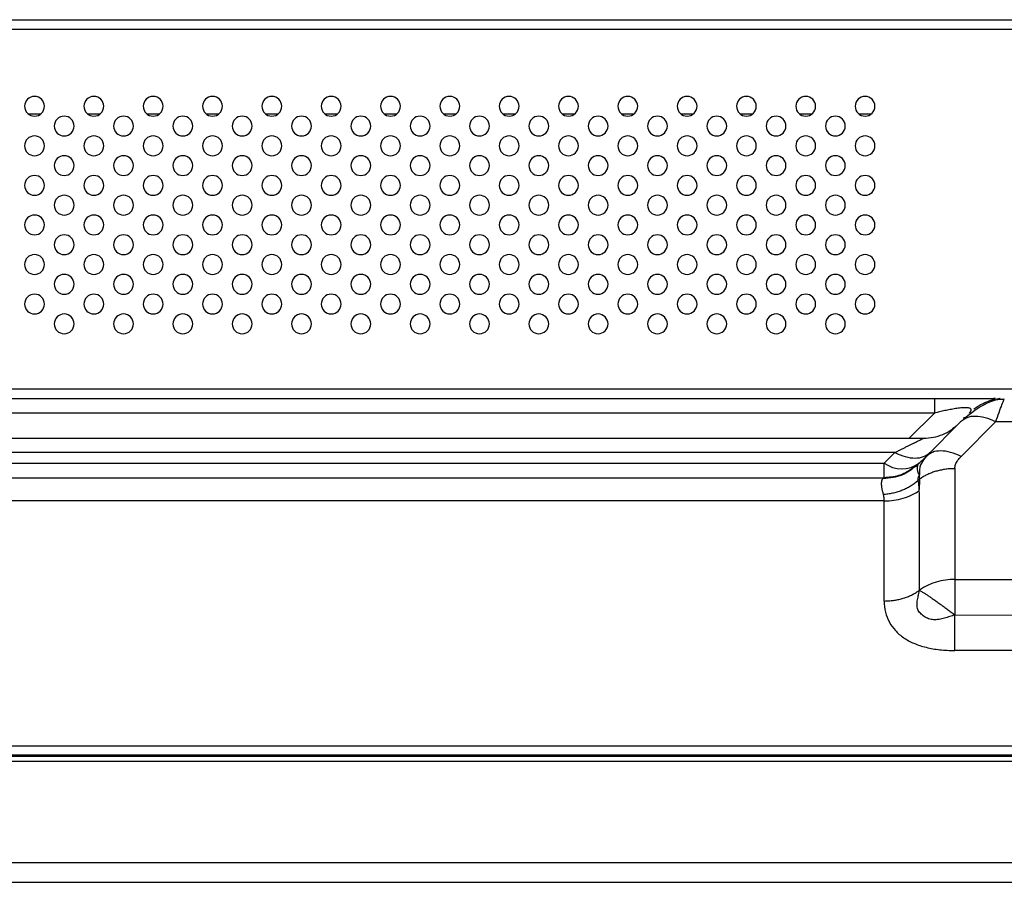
# Model space of a CAD drawing. Header units: millimetres. Extents: x 0 to 1118, y 0 to 864.
# Tile 51 of 256: x 412 to 432, y 679 to 696. Entities that reach past the tile are written whole.
import ezdxf

# ---------------------------------------------------------------- set-up
doc = ezdxf.new("R2010")
doc.units = ezdxf.units.MM

msp = doc.modelspace()

# ---------------------------------------------------------------- linework, layer by layer
at = {"color": 7, "linetype": 'Continuous', "lineweight": 25}
for p, q in [((278.242, 696.3279), (435.842, 696.3279)), ((412.1097, 694.4279), (412.3742, 694.4279)), ((413.3097, 694.4279), (413.5742, 694.4279)), ((414.5097, 694.4279), (414.7742, 694.4279)), ((415.7097, 694.4279), (415.9742, 694.4279)), ((416.9097, 694.4279), (417.1742, 694.4279)), ((418.1097, 694.4279), (418.3742, 694.4279)), ((419.3097, 694.4279), (419.5742, 694.4279)), ((420.5097, 694.4279), (420.7742, 694.4279)), ((421.7097, 694.4279), (421.9742, 694.4279)), ((422.9097, 694.4279), (423.1742, 694.4279)), ((424.1097, 694.4279), (424.3742, 694.4279)), ((425.3097, 694.4279), (425.5742, 694.4279)), ((426.5097, 694.4279), (426.7742, 694.4279)), ((427.7097, 694.4279), (427.9742, 694.4279)), ((428.9097, 694.4279), (429.1742, 694.4279)), ((279.273, 688.8679), (434.813, 688.8679)), ((283.6424, 688.6679), (430.4436, 688.6679)), ((431.6819, 688.6671), (431.6378, 688.6673)), ((431.68, 688.6679), (431.6728, 688.6679)), ((431.8497, 688.6467), (431.8578, 688.6679)), ((430.4436, 688.375), (283.6424, 688.375)), ((430.975, 688.1992), (430.275, 687.4992)), ((431.035, 688.237), (430.975, 688.1992)), ((430.9821, 687.4992), (431.6821, 688.1992)), ((442.4039, 688.1992), (431.6821, 688.1992)), ((362.5424, 687.8679), (430.2294, 687.8679)), ((429.6436, 687.575), (362.5424, 687.575)), ((429.6436, 687.575), (429.4294, 687.3607)), ((430.1182, 687.3425), (430.275, 687.4992)), ((430.3343, 687.5475), (430.2482, 687.4662)), ((430.275, 687.4992), (430.2517, 687.4628)), ((430.334, 687.5363), (430.275, 687.4992)), ((362.7566, 687.3607), (429.4294, 687.3607)), ((430.0685, 687.2988), (429.9021, 687.1849)), ((430.1097, 687.3336), (430.0626, 687.2911)), ((430.1365, 687.3607), (430.0627, 687.3002)), ((430.8578, 687.2507), (430.8578, 685.0093)), ((362.7566, 687.0679), (429.4294, 687.0679)), ((430.1182, 687.0111), (430.1507, 687.0436)), ((429.4294, 686.5992), (362.8542, 686.5992)), ((429.4294, 684.575), (429.4294, 686.5992)), ((430.8578, 685.0093), (443.2283, 685.0093)), ((430.8577, 684.2932), (443.2352, 684.2768)), ((443.2424, 683.5751), (430.8578, 683.5751)), ((168.6152, 681.6436), (545.4708, 681.6436)), ((164.499, 681.4679), (549.587, 681.4679)), ((547.742, 681.4279), (166.342, 681.4279)), ((547.742, 681.3279), (166.342, 681.3279)), ((166.342, 679.2879), (547.742, 679.2879)), ((166.342, 678.8879), (547.742, 678.8879))]:
    msp.add_line(p, q, dxfattribs=at)
at = {"color": 8, "linetype": 'Continuous', "lineweight": 25}
for p, q in [((435.842, 696.1279), (278.243, 696.1279)), ((430.4436, 688.375), (429.9365, 687.8679)), ((431.0885, 688.284), (431.0317, 688.2817))]:
    msp.add_line(p, q, dxfattribs=at)
at = {"color": 7, "linetype": 'Continuous', "lineweight": 25, "flags": 128}
for points in [[(429.4294, 687.0679), (429.4294, 687.0727), (429.4294, 687.0871), (429.4294, 687.1109), (429.4294, 687.144), (429.4294, 687.1859), (429.4294, 687.2364), (429.4294, 687.2948), (429.4294, 687.3607)], [(430.8578, 685.0093), (430.8578, 684.9357), (430.8578, 684.8559), (430.8578, 684.7706), (430.8578, 684.6807), (430.8578, 684.5871), (430.8578, 684.4906), (430.8578, 684.3923), (430.8577, 684.2932)]]:
    msp.add_lwpolyline(points, dxfattribs=at)
at = {"color": 7, "linetype": 'Continuous', "lineweight": 25}
for centre, radius, start, end in [((412.242, 694.5779), 0.2, 0, 180), ((413.442, 694.5779), 0.2, 0, 180), ((414.642, 694.5779), 0.2, 0, 180), ((415.842, 694.5779), 0.2, 0, 180), ((417.042, 694.5779), 0.2, 0, 180), ((418.242, 694.5779), 0.2, 0, 180), ((419.442, 694.5779), 0.2, 0, 180), ((420.642, 694.5779), 0.2, 0, 180), ((421.842, 694.5779), 0.2, 0, 180), ((423.042, 694.5779), 0.2, 0, 180), ((424.242, 694.5779), 0.2, 0, 180), ((425.442, 694.5779), 0.2, 0, 180), ((426.642, 694.5779), 0.2, 0, 180), ((427.842, 694.5779), 0.2, 0, 180), ((429.042, 694.5779), 0.2, 0, 180), ((412.242, 694.5779), 0.2, 180, 0), ((413.442, 694.5779), 0.2, 180, 0), ((414.642, 694.5779), 0.2, 180, 0), ((415.842, 694.5779), 0.2, 180, 0), ((417.042, 694.5779), 0.2, 180, 0), ((418.242, 694.5779), 0.2, 180, 0), ((419.442, 694.5779), 0.2, 180, 0), ((420.642, 694.5779), 0.2, 180, 0), ((421.842, 694.5779), 0.2, 180, 0), ((423.042, 694.5779), 0.2, 180, 0), ((424.242, 694.5779), 0.2, 180, 0), ((425.442, 694.5779), 0.2, 180, 0), ((426.642, 694.5779), 0.2, 180, 0), ((427.842, 694.5779), 0.2, 180, 0), ((429.042, 694.5779), 0.2, 180, 0), ((412.842, 694.1779), 0.2, 0, 180), ((414.042, 694.1779), 0.2, 0, 180), ((415.242, 694.1779), 0.2, 0, 180), ((416.442, 694.1779), 0.2, 0, 180), ((417.642, 694.1779), 0.2, 0, 180), ((418.842, 694.1779), 0.2, 0, 180), ((420.042, 694.1779), 0.2, 0, 180), ((421.242, 694.1779), 0.2, 0, 180), ((422.442, 694.1779), 0.2, 0, 180), ((423.642, 694.1779), 0.2, 0, 180), ((424.842, 694.1779), 0.2, 0, 180), ((426.042, 694.1779), 0.2, 0, 180), ((427.242, 694.1779), 0.2, 0, 180), ((428.442, 694.1779), 0.2, 0, 180), ((412.842, 694.1779), 0.2, 180, 0), ((414.042, 694.1779), 0.2, 180, 0), ((415.242, 694.1779), 0.2, 180, 0), ((416.442, 694.1779), 0.2, 180, 0), ((417.642, 694.1779), 0.2, 180, 0), ((418.842, 694.1779), 0.2, 180, 0), ((420.042, 694.1779), 0.2, 180, 0), ((421.242, 694.1779), 0.2, 180, 0), ((422.442, 694.1779), 0.2, 180, 0), ((423.642, 694.1779), 0.2, 180, 0), ((424.842, 694.1779), 0.2, 180, 0), ((426.042, 694.1779), 0.2, 180, 0), ((427.242, 694.1779), 0.2, 180, 0), ((428.442, 694.1779), 0.2, 180, 0), ((412.242, 693.7779), 0.2, 0, 180), ((413.442, 693.7779), 0.2, 0, 180), ((414.642, 693.7779), 0.2, 0, 180), ((415.842, 693.7779), 0.2, 0, 180), ((417.042, 693.7779), 0.2, 0, 180), ((418.242, 693.7779), 0.2, 0, 180), ((419.442, 693.7779), 0.2, 0, 180), ((420.642, 693.7779), 0.2, 0, 180), ((421.842, 693.7779), 0.2, 0, 180), ((423.042, 693.7779), 0.2, 0, 180), ((424.242, 693.7779), 0.2, 0, 180), ((425.442, 693.7779), 0.2, 0, 180), ((426.642, 693.7779), 0.2, 0, 180), ((427.842, 693.7779), 0.2, 0, 180), ((429.042, 693.7779), 0.2, 0, 180), ((412.242, 693.7779), 0.2, 180, 0), ((413.442, 693.7779), 0.2, 180, 0), ((414.642, 693.7779), 0.2, 180, 0), ((415.842, 693.7779), 0.2, 180, 0), ((417.042, 693.7779), 0.2, 180, 0), ((418.242, 693.7779), 0.2, 180, 0), ((419.442, 693.7779), 0.2, 180, 0), ((420.642, 693.7779), 0.2, 180, 0), ((421.842, 693.7779), 0.2, 180, 0), ((423.042, 693.7779), 0.2, 180, 0), ((424.242, 693.7779), 0.2, 180, 0), ((425.442, 693.7779), 0.2, 180, 0), ((426.642, 693.7779), 0.2, 180, 0), ((427.842, 693.7779), 0.2, 180, 0), ((429.042, 693.7779), 0.2, 180, 0), ((412.842, 693.3779), 0.2, 0, 180), ((414.042, 693.3779), 0.2, 0, 180), ((415.242, 693.3779), 0.2, 0, 180), ((416.442, 693.3779), 0.2, 0, 180), ((417.642, 693.3779), 0.2, 0, 180), ((418.842, 693.3779), 0.2, 0, 180), ((420.042, 693.3779), 0.2, 0, 180), ((421.242, 693.3779), 0.2, 0, 180), ((422.442, 693.3779), 0.2, 0, 180), ((423.642, 693.3779), 0.2, 0, 180), ((424.842, 693.3779), 0.2, 0, 180), ((426.042, 693.3779), 0.2, 0, 180), ((427.242, 693.3779), 0.2, 0, 180), ((428.442, 693.3779), 0.2, 0, 180), ((412.842, 693.3779), 0.2, 180, 0), ((414.042, 693.3779), 0.2, 180, 0), ((415.242, 693.3779), 0.2, 180, 0), ((416.442, 693.3779), 0.2, 180, 0), ((417.642, 693.3779), 0.2, 180, 0), ((418.842, 693.3779), 0.2, 180, 0), ((420.042, 693.3779), 0.2, 180, 0), ((421.242, 693.3779), 0.2, 180, 0), ((422.442, 693.3779), 0.2, 180, 0), ((423.642, 693.3779), 0.2, 180, 0), ((424.842, 693.3779), 0.2, 180, 0), ((426.042, 693.3779), 0.2, 180, 0), ((427.242, 693.3779), 0.2, 180, 0), ((428.442, 693.3779), 0.2, 180, 0), ((412.242, 692.9779), 0.2, 0, 180), ((413.442, 692.9779), 0.2, 0, 180), ((414.642, 692.9779), 0.2, 0, 180), ((415.842, 692.9779), 0.2, 0, 180), ((417.042, 692.9779), 0.2, 0, 180), ((418.242, 692.9779), 0.2, 0, 180), ((419.442, 692.9779), 0.2, 0, 180), ((420.642, 692.9779), 0.2, 0, 180), ((421.842, 692.9779), 0.2, 0, 180), ((423.042, 692.9779), 0.2, 0, 180), ((424.242, 692.9779), 0.2, 0, 180), ((425.442, 692.9779), 0.2, 0, 180), ((426.642, 692.9779), 0.2, 0, 180), ((427.842, 692.9779), 0.2, 0, 180), ((429.042, 692.9779), 0.2, 0, 180), ((412.242, 692.9779), 0.2, 180, 0), ((413.442, 692.9779), 0.2, 180, 0), ((414.642, 692.9779), 0.2, 180, 0), ((415.842, 692.9779), 0.2, 180, 0), ((417.042, 692.9779), 0.2, 180, 0), ((418.242, 692.9779), 0.2, 180, 0), ((419.442, 692.9779), 0.2, 180, 0), ((420.642, 692.9779), 0.2, 180, 0), ((421.842, 692.9779), 0.2, 180, 0), ((423.042, 692.9779), 0.2, 180, 0), ((424.242, 692.9779), 0.2, 180, 0), ((425.442, 692.9779), 0.2, 180, 0), ((426.642, 692.9779), 0.2, 180, 0), ((427.842, 692.9779), 0.2, 180, 0), ((429.042, 692.9779), 0.2, 180, 0), ((412.842, 692.5779), 0.2, 0, 180), ((414.042, 692.5779), 0.2, 0, 180), ((415.242, 692.5779), 0.2, 0, 180), ((416.442, 692.5779), 0.2, 0, 180), ((417.642, 692.5779), 0.2, 0, 180), ((418.842, 692.5779), 0.2, 0, 180), ((420.042, 692.5779), 0.2, 0, 180), ((421.242, 692.5779), 0.2, 0, 180), ((422.442, 692.5779), 0.2, 0, 180), ((423.642, 692.5779), 0.2, 0, 180), ((424.842, 692.5779), 0.2, 0, 180), ((426.042, 692.5779), 0.2, 0, 180), ((427.242, 692.5779), 0.2, 0, 180), ((428.442, 692.5779), 0.2, 0, 180), ((412.842, 692.5779), 0.2, 180, 0), ((414.042, 692.5779), 0.2, 180, 0), ((415.242, 692.5779), 0.2, 180, 0), ((416.442, 692.5779), 0.2, 180, 0), ((417.642, 692.5779), 0.2, 180, 0), ((418.842, 692.5779), 0.2, 180, 0), ((420.042, 692.5779), 0.2, 180, 0), ((421.242, 692.5779), 0.2, 180, 0), ((422.442, 692.5779), 0.2, 180, 0), ((423.642, 692.5779), 0.2, 180, 0), ((424.842, 692.5779), 0.2, 180, 0), ((426.042, 692.5779), 0.2, 180, 0), ((427.242, 692.5779), 0.2, 180, 0), ((428.442, 692.5779), 0.2, 180, 0), ((412.242, 692.1779), 0.2, 0, 180), ((413.442, 692.1779), 0.2, 0, 180), ((414.642, 692.1779), 0.2, 0, 180), ((415.842, 692.1779), 0.2, 0, 180), ((417.042, 692.1779), 0.2, 0, 180), ((418.242, 692.1779), 0.2, 0, 180), ((419.442, 692.1779), 0.2, 0, 180), ((420.642, 692.1779), 0.2, 0, 180), ((421.842, 692.1779), 0.2, 0, 180), ((423.042, 692.1779), 0.2, 0, 180), ((424.242, 692.1779), 0.2, 0, 180), ((425.442, 692.1779), 0.2, 0, 180), ((426.642, 692.1779), 0.2, 0, 180), ((427.842, 692.1779), 0.2, 0, 180), ((429.042, 692.1779), 0.2, 0, 180), ((412.242, 692.1779), 0.2, 180, 0), ((413.442, 692.1779), 0.2, 180, 0), ((414.642, 692.1779), 0.2, 180, 0), ((415.842, 692.1779), 0.2, 180, 0), ((417.042, 692.1779), 0.2, 180, 0), ((418.242, 692.1779), 0.2, 180, 0), ((419.442, 692.1779), 0.2, 180, 0), ((420.642, 692.1779), 0.2, 180, 0), ((421.842, 692.1779), 0.2, 180, 0), ((423.042, 692.1779), 0.2, 180, 0), ((424.242, 692.1779), 0.2, 180, 0), ((425.442, 692.1779), 0.2, 180, 0), ((426.642, 692.1779), 0.2, 180, 0), ((427.842, 692.1779), 0.2, 180, 0), ((429.042, 692.1779), 0.2, 180, 0), ((412.842, 691.7779), 0.2, 0, 180), ((414.042, 691.7779), 0.2, 0, 180), ((415.242, 691.7779), 0.2, 0, 180), ((416.442, 691.7779), 0.2, 0, 180), ((417.642, 691.7779), 0.2, 0, 180), ((418.842, 691.7779), 0.2, 0, 180), ((420.042, 691.7779), 0.2, 0, 180), ((421.242, 691.7779), 0.2, 0, 180), ((422.442, 691.7779), 0.2, 0, 180), ((423.642, 691.7779), 0.2, 0, 180), ((424.842, 691.7779), 0.2, 0, 180), ((426.042, 691.7779), 0.2, 0, 180), ((427.242, 691.7779), 0.2, 0, 180), ((428.442, 691.7779), 0.2, 0, 180), ((412.842, 691.7779), 0.2, 180, 0), ((414.042, 691.7779), 0.2, 180, 0), ((415.242, 691.7779), 0.2, 180, 0), ((416.442, 691.7779), 0.2, 180, 0), ((417.642, 691.7779), 0.2, 180, 0), ((418.842, 691.7779), 0.2, 180, 0), ((420.042, 691.7779), 0.2, 180, 0), ((421.242, 691.7779), 0.2, 180, 0), ((422.442, 691.7779), 0.2, 180, 0), ((423.642, 691.7779), 0.2, 180, 0), ((424.842, 691.7779), 0.2, 180, 0), ((426.042, 691.7779), 0.2, 180, 0), ((427.242, 691.7779), 0.2, 180, 0), ((428.442, 691.7779), 0.2, 180, 0), ((412.242, 691.3779), 0.2, 0, 180), ((413.442, 691.3779), 0.2, 0, 180), ((414.642, 691.3779), 0.2, 0, 180), ((415.842, 691.3779), 0.2, 0, 180), ((417.042, 691.3779), 0.2, 0, 180), ((418.242, 691.3779), 0.2, 0, 180), ((419.442, 691.3779), 0.2, 0, 180), ((420.642, 691.3779), 0.2, 0, 180), ((421.842, 691.3779), 0.2, 0, 180), ((423.042, 691.3779), 0.2, 0, 180), ((424.242, 691.3779), 0.2, 0, 180), ((425.442, 691.3779), 0.2, 0, 180), ((426.642, 691.3779), 0.2, 0, 180), ((427.842, 691.3779), 0.2, 0, 180), ((429.042, 691.3779), 0.2, 0, 180), ((412.242, 691.3779), 0.2, 180, 0), ((413.442, 691.3779), 0.2, 180, 0), ((414.642, 691.3779), 0.2, 180, 0), ((415.842, 691.3779), 0.2, 180, 0), ((417.042, 691.3779), 0.2, 180, 0), ((418.242, 691.3779), 0.2, 180, 0), ((419.442, 691.3779), 0.2, 180, 0), ((420.642, 691.3779), 0.2, 180, 0), ((421.842, 691.3779), 0.2, 180, 0), ((423.042, 691.3779), 0.2, 180, 0), ((424.242, 691.3779), 0.2, 180, 0), ((425.442, 691.3779), 0.2, 180, 0), ((426.642, 691.3779), 0.2, 180, 0), ((427.842, 691.3779), 0.2, 180, 0), ((429.042, 691.3779), 0.2, 180, 0), ((412.842, 690.9779), 0.2, 0, 180), ((414.042, 690.9779), 0.2, 0, 180), ((415.242, 690.9779), 0.2, 0, 180), ((416.442, 690.9779), 0.2, 0, 180), ((417.642, 690.9779), 0.2, 0, 180), ((418.842, 690.9779), 0.2, 0, 180), ((420.042, 690.9779), 0.2, 0, 180), ((421.242, 690.9779), 0.2, 0, 180), ((422.442, 690.9779), 0.2, 0, 180), ((423.642, 690.9779), 0.2, 0, 180), ((424.842, 690.9779), 0.2, 0, 180), ((426.042, 690.9779), 0.2, 0, 180), ((427.242, 690.9779), 0.2, 0, 180), ((428.442, 690.9779), 0.2, 0, 180), ((412.842, 690.9779), 0.2, 180, 0), ((414.042, 690.9779), 0.2, 180, 0), ((415.242, 690.9779), 0.2, 180, 0), ((416.442, 690.9779), 0.2, 180, 0), ((417.642, 690.9779), 0.2, 180, 0), ((418.842, 690.9779), 0.2, 180, 0), ((420.042, 690.9779), 0.2, 180, 0), ((421.242, 690.9779), 0.2, 180, 0), ((422.442, 690.9779), 0.2, 180, 0), ((423.642, 690.9779), 0.2, 180, 0), ((424.842, 690.9779), 0.2, 180, 0), ((426.042, 690.9779), 0.2, 180, 0), ((427.242, 690.9779), 0.2, 180, 0), ((428.442, 690.9779), 0.2, 180, 0), ((412.242, 690.5779), 0.2, 0, 180), ((413.442, 690.5779), 0.2, 0, 180), ((414.642, 690.5779), 0.2, 0, 180), ((415.842, 690.5779), 0.2, 0, 180), ((417.042, 690.5779), 0.2, 0, 180), ((418.242, 690.5779), 0.2, 0, 180), ((419.442, 690.5779), 0.2, 0, 180), ((420.642, 690.5779), 0.2, 0, 180), ((421.842, 690.5779), 0.2, 0, 180), ((423.042, 690.5779), 0.2, 0, 180), ((424.242, 690.5779), 0.2, 0, 180), ((425.442, 690.5779), 0.2, 0, 180), ((426.642, 690.5779), 0.2, 0, 180), ((427.842, 690.5779), 0.2, 0, 180), ((429.042, 690.5779), 0.2, 0, 180), ((412.242, 690.5779), 0.2, 180, 0), ((413.442, 690.5779), 0.2, 180, 0), ((414.642, 690.5779), 0.2, 180, 0), ((415.842, 690.5779), 0.2, 180, 0), ((417.042, 690.5779), 0.2, 180, 0), ((418.242, 690.5779), 0.2, 180, 0), ((419.442, 690.5779), 0.2, 180, 0), ((420.642, 690.5779), 0.2, 180, 0), ((421.842, 690.5779), 0.2, 180, 0), ((423.042, 690.5779), 0.2, 180, 0), ((424.242, 690.5779), 0.2, 180, 0), ((425.442, 690.5779), 0.2, 180, 0), ((426.642, 690.5779), 0.2, 180, 0), ((427.842, 690.5779), 0.2, 180, 0), ((429.042, 690.5779), 0.2, 180, 0), ((412.842, 690.1779), 0.2, 0, 180), ((414.042, 690.1779), 0.2, 0, 180), ((415.242, 690.1779), 0.2, 0, 180), ((416.442, 690.1779), 0.2, 0, 180), ((417.642, 690.1779), 0.2, 0, 180), ((418.842, 690.1779), 0.2, 0, 180), ((420.042, 690.1779), 0.2, 0, 180), ((421.242, 690.1779), 0.2, 0, 180), ((422.442, 690.1779), 0.2, 0, 180), ((423.642, 690.1779), 0.2, 0, 180), ((424.842, 690.1779), 0.2, 0, 180), ((426.042, 690.1779), 0.2, 0, 180), ((427.242, 690.1779), 0.2, 0, 180), ((428.442, 690.1779), 0.2, 0, 180), ((412.842, 690.1779), 0.2, 180, 0), ((414.042, 690.1779), 0.2, 180, 0), ((415.242, 690.1779), 0.2, 180, 0), ((416.442, 690.1779), 0.2, 180, 0), ((417.642, 690.1779), 0.2, 180, 0), ((418.842, 690.1779), 0.2, 180, 0), ((420.042, 690.1779), 0.2, 180, 0), ((421.242, 690.1779), 0.2, 180, 0), ((422.442, 690.1779), 0.2, 180, 0), ((423.642, 690.1779), 0.2, 180, 0), ((424.842, 690.1779), 0.2, 180, 0), ((426.042, 690.1779), 0.2, 180, 0), ((427.242, 690.1779), 0.2, 180, 0), ((428.442, 690.1779), 0.2, 180, 0), ((429.7829, 687.8684), 0.6186, 235.14304, 304.85701), ((430.8377, 683.7723), 1.2371, 89.07037, 124.32794)]:
    msp.add_arc(centre, radius, start, end, dxfattribs=at)
for points, knots in [([(430.4436, 688.6679), (430.4436, 688.6679), (430.4436, 688.6418), (430.4436, 688.5416), (430.4436, 688.4675), (430.4436, 688.375)], [0, 0, 0, 0, 0.5, 0.5, 1, 1, 1, 1]), ([(430.4436, 688.6679), (430.6331, 688.6679), (430.9177, 688.6679), (431.2612, 688.6679), (431.4836, 688.6679), (431.5879, 688.6679), (431.6378, 688.6679)], [0, 0, 0, 0, 0.40636195, 0.61016954, 0.81394197, 1, 1, 1, 1]), ([(431.8498, 688.6508), (431.8334, 688.651), (431.7128, 688.6522), (431.4184, 688.5598), (431.1838, 688.3689), (431.0293, 688.2433)], [0, 0, 0, 0, 0.0511208, 0.3750218, 1, 1, 1, 1]), ([(431.2391, 688.4523), (431.2634, 688.4711), (431.3055, 688.5034), (431.3714, 688.5423), (431.4642, 688.5902), (431.5592, 688.6257), (431.6372, 688.6498), (431.6826, 688.6616), (431.6806, 688.6638), (431.6797, 688.6648)], [0, 0, 0, 0, 0.1026334, 0.1769396, 0.2643342, 0.497301, 0.6549948, 0.8487971, 1, 1, 1, 1]), ([(431.7709, 688.6669), (431.7712, 688.6666), (431.7717, 688.6659), (431.7258, 688.6591), (431.6989, 688.6551)], [0, 0, 0, 0, 0.4128821, 1, 1, 1, 1]), ([(431.1507, 688.375), (431.1549, 688.3793), (431.1632, 688.3879), (431.1731, 688.4003), (431.1808, 688.4124), (431.186, 688.424), (431.1883, 688.4351), (431.1872, 688.4457), (431.1821, 688.4556), (431.1723, 688.4646), (431.1568, 688.4724), (431.1347, 688.4784), (431.1053, 688.4823), (431.0568, 688.484), (430.9793, 688.4792), (430.8736, 688.4648), (430.7647, 688.4457), (430.6563, 688.4238), (430.5489, 688.4002), (430.4788, 688.3834), (430.4436, 688.375)], [0, 0, 0, 0, 0.0421003, 0.0838494, 0.1254013, 0.1668817, 0.2083926, 0.2500015, 0.2917648, 0.3337237, 0.3759469, 0.4182203, 0.4602833, 0.502132, 0.5851479, 0.6688517, 0.751885, 0.8343642, 0.9167754, 1, 1, 1, 1]), ([(430.926, 688.1504), (430.9179, 688.1427), (430.9008, 688.1264), (430.8615, 688.0913), (430.8247, 688.0662), (430.8047, 688.0526)], [0, 0, 0, 0, 0.2909637, 0.6151157, 1, 1, 1, 1]), ([(430.2294, 687.8679), (430.295, 687.8714), (430.4261, 687.8785), (430.6131, 687.9404), (430.7415, 687.9997), (430.7982, 688.0471), (430.8047, 688.0526)], [0, 0, 0, 0, 0.3194408, 0.6388816, 0.9583224, 1, 1, 1, 1]), ([(429.6436, 687.575), (429.664, 687.5857), (429.7046, 687.6073), (429.7649, 687.6379), (429.8243, 687.6675), (429.8825, 687.6961), (429.9389, 687.7237), (429.9932, 687.7503), (430.0444, 687.7756), (430.0916, 687.7994), (430.1335, 687.8209), (430.1673, 687.8382), (430.1931, 687.8514), (430.2117, 687.8606), (430.2247, 687.8667), (430.2278, 687.8675), (430.2294, 687.8679)], [0, 0, 0, 0, 0.0756608, 0.1509293, 0.2259951, 0.3010048, 0.3760626, 0.4512323, 0.526507, 0.6018614, 0.6772002, 0.752418, 0.8138201, 0.8753282, 0.9372533, 1, 1, 1, 1]), ([(429.6436, 687.575), (429.7861, 687.5037), (429.9284, 687.4656), (430.1753, 687.4656), (430.2795, 687.5037), (430.3507, 687.575)], [0, 0, 0, 0, 0.5, 0.5, 1, 1, 1, 1]), ([(430.8578, 687.2507), (430.8579, 687.2785), (430.8684, 687.3356), (430.9115, 687.4199), (430.9563, 687.4733), (430.9821, 687.4992)], [0, 0, 0, 0, 0.3095282, 0.6426822, 1, 1, 1, 1]), ([(430.1398, 687.1159), (430.1361, 687.1228), (430.1288, 687.1367), (430.1203, 687.1576), (430.1136, 687.1783), (430.1085, 687.1986), (430.105, 687.2184), (430.1029, 687.2373), (430.102, 687.2553), (430.1021, 687.2722), (430.1031, 687.2877), (430.1049, 687.3017), (430.1071, 687.314), (430.1098, 687.3245), (430.1127, 687.3329), (430.1156, 687.3392), (430.1173, 687.3414), (430.1182, 687.3425)], [0, 0, 0, 0, 0.066703, 0.1333632, 0.2000166, 0.2666802, 0.3333566, 0.4000385, 0.4667131, 0.5333664, 0.5999878, 0.6665745, 0.7331362, 0.7996989, 0.8663103, 0.9330432, 1, 1, 1, 1]), ([(429.9914, 687.2404), (429.9027, 687.1896), (429.7265, 687.0888), (429.5241, 687.0743), (429.4236, 687.0672)], [0, 0, 0, 0, 0.5037722, 1, 1, 1, 1]), ([(430.1182, 687.0111), (430.117, 687.0131), (430.1146, 687.0171), (430.1126, 687.0246), (430.1119, 687.0329), (430.1124, 687.042), (430.114, 687.0517), (430.1165, 687.062), (430.1198, 687.0725), (430.124, 687.0833), (430.1287, 687.0942), (430.1339, 687.1051), (430.1378, 687.1123), (430.1398, 687.1159)], [0, 0, 0, 0, 0.0932725, 0.1843394, 0.2744309, 0.3644083, 0.4547766, 0.5457243, 0.6371753, 0.7288409, 0.8202675, 0.9108768, 1, 1, 1, 1]), ([(430.1507, 687.0436), (430.1485, 687.0559), (430.1439, 687.0805), (430.1412, 687.1041), (430.1398, 687.1158)], [0, 0, 0, 0, 0.4999957, 1, 1, 1, 1]), ([(430.8578, 687.2507), (430.8424, 687.2505), (430.8116, 687.2503), (430.7655, 687.2479), (430.7196, 687.2442), (430.674, 687.2389), (430.6288, 687.2322), (430.5841, 687.2239), (430.5399, 687.2143), (430.4964, 687.2032), (430.4537, 687.1907), (430.4119, 687.1768), (430.371, 687.1615), (430.3312, 687.145), (430.2925, 687.1271), (430.255, 687.108), (430.2188, 687.0877), (430.1838, 687.0663), (430.1618, 687.0512), (430.1507, 687.0436)], [0, 0, 0, 0, 0.0587862, 0.1175994, 0.1764291, 0.2352672, 0.2941075, 0.3529457, 0.4117793, 0.4706072, 0.5294295, 0.5882472, 0.6470621, 0.7058762, 0.7646918, 0.8235108, 0.8823349, 0.9411647, 1, 1, 1, 1]), ([(429.4111, 687.0566), (429.4079, 687.0544), (429.4016, 687.0501), (429.3935, 687.0415), (429.3866, 687.0314), (429.3808, 687.0196), (429.3762, 687.0061), (429.3727, 686.991), (429.3704, 686.9743), (429.3692, 686.9561), (429.3692, 686.9362), (429.3704, 686.9148), (429.3727, 686.8919), (429.3762, 686.8675), (429.3808, 686.8417), (429.3866, 686.8146), (429.3935, 686.7861), (429.4016, 686.7564), (429.4079, 686.7356), (429.4111, 686.7252)], [0, 0, 0, 0, 0.0588243, 0.1176473, 0.1764698, 0.2352926, 0.2941157, 0.3529394, 0.4117636, 0.4705881, 0.5294127, 0.5882371, 0.6470612, 0.7058848, 0.7647079, 0.8235304, 0.8823529, 0.9411758, 1, 1, 1, 1]), ([(429.4111, 687.0566), (429.4134, 687.058), (429.4179, 687.0608), (429.423, 687.0639), (429.4266, 687.0662), (429.4289, 687.0676), (429.4292, 687.0678), (429.4294, 687.0679)], [0, 0, 0, 0, 0.1999917, 0.4000001, 0.5999989, 0.8000019, 1, 1, 1, 1]), ([(430.1182, 687.0111), (430.1072, 687.0017), (430.0853, 686.9829), (430.0504, 686.9562), (430.0144, 686.9306), (429.9769, 686.9063), (429.9382, 686.8834), (429.8984, 686.8617), (429.8576, 686.8415), (429.8157, 686.8227), (429.773, 686.8055), (429.7295, 686.7897), (429.6853, 686.7756), (429.6405, 686.763), (429.5952, 686.752), (429.5495, 686.7427), (429.5035, 686.7351), (429.4574, 686.7291), (429.4265, 686.7265), (429.4111, 686.7252)], [0, 0, 0, 0, 0.0588049, 0.117622, 0.176446, 0.2352731, 0.2941011, 0.3529288, 0.4117559, 0.4705827, 0.5294099, 0.5882381, 0.6470677, 0.7058987, 0.7647301, 0.82356, 0.8823852, 0.9412007, 1, 1, 1, 1]), ([(430.1383, 686.8076), (430.1372, 686.8317), (430.1348, 686.8791), (430.1288, 686.9475), (430.1223, 686.9905), (430.1182, 687.0111)], [0, 0, 0, 0, 0.3410738, 0.6739393, 1, 1, 1, 1]), ([(430.1384, 686.8075), (430.1385, 686.8185), (430.1388, 686.8404), (430.1407, 686.8742), (430.1432, 686.9084), (430.1459, 686.9427), (430.1483, 686.9769), (430.1503, 687.0107), (430.1506, 687.0326), (430.1507, 687.0436)], [0, 0, 0, 0, 0.14292377, 0.28574225, 0.42857276, 0.57141966, 0.71425016, 0.85707014, 1, 1, 1, 1]), ([(429.4294, 686.5992), (429.4292, 686.6082), (429.4289, 686.6261), (429.4266, 686.652), (429.423, 686.6773), (429.4179, 686.7018), (429.4134, 686.7174), (429.4111, 686.7252)], [0, 0, 0, 0, 0.1999981, 0.400001, 0.5999999, 0.8000083, 1, 1, 1, 1]), ([(429.4294, 686.5992), (429.5607, 686.5992), (429.6919, 686.6177), (429.9345, 686.689), (430.0456, 686.7417), (430.1382, 686.8076)], [0, 0, 0, 0, 0.5, 0.5, 1, 1, 1, 1]), ([(430.14, 684.7945), (430.1411, 684.9632), (430.1434, 685.3005), (430.1446, 685.8049), (430.1436, 686.3078), (430.1401, 686.6409), (430.1384, 686.8075)], [0, 0, 0, 0, 0.2499995, 0.5000002, 0.7499994, 1, 1, 1, 1]), ([(429.4294, 684.575), (429.4449, 684.5752), (429.4759, 684.5757), (429.5223, 684.5783), (429.5685, 684.5823), (429.6144, 684.5878), (429.6599, 684.5949), (429.7049, 684.6035), (429.7493, 684.6136), (429.7931, 684.6253), (429.836, 684.6384), (429.878, 684.653), (429.9191, 684.669), (429.9591, 684.6864), (429.998, 684.7053), (430.0357, 684.7254), (430.072, 684.7469), (430.107, 684.7696), (430.1291, 684.7858), (430.1401, 684.7939)], [0, 0, 0, 0, 0.0587941, 0.1176068, 0.1764317, 0.2352633, 0.2940979, 0.3529325, 0.4117654, 0.4705958, 0.5294233, 0.5882483, 0.6470714, 0.7058934, 0.7647151, 0.8235368, 0.8823586, 0.9411801, 1, 1, 1, 1]), ([(430.8578, 684.293), (430.8415, 684.288), (430.8079, 684.2776), (430.7567, 684.2606), (430.7035, 684.2435), (430.6488, 684.2271), (430.5933, 684.2129), (430.5375, 684.202), (430.482, 684.1955), (430.4275, 684.1948), (430.3747, 684.201), (430.3247, 684.2153), (430.2782, 684.2364), (430.2353, 684.2626), (430.1958, 684.2929), (430.16, 684.3261), (430.1297, 684.363), (430.1073, 684.4035), (430.0948, 684.4486), (430.0913, 684.4973), (430.0943, 684.5481), (430.1018, 684.6), (430.1119, 684.6518), (430.1228, 684.7022), (430.1331, 684.7501), (430.1378, 684.7795), (430.1401, 684.7939)], [0, 0, 0, 0, 0.0373956, 0.07697, 0.118051, 0.1599807, 0.2021553, 0.2440701, 0.2853746, 0.3259455, 0.3659763, 0.4060301, 0.4466103, 0.4878155, 0.5294353, 0.5731607, 0.6163034, 0.6586735, 0.700662, 0.7431558, 0.7865484, 0.8306192, 0.87477, 0.91822, 0.9601736, 1, 1, 1, 1]), ([(430.1401, 684.7939), (430.1469, 684.7901), (430.1606, 684.7825), (430.1827, 684.7695), (430.2059, 684.7554), (430.2305, 684.7401), (430.2562, 684.7237), (430.2831, 684.7061), (430.3111, 684.6876), (430.3402, 684.668), (430.3702, 684.6475), (430.4011, 684.6261), (430.4329, 684.6039), (430.4656, 684.5809), (430.4989, 684.5572), (430.533, 684.5328), (430.5676, 684.5078), (430.6028, 684.4822), (430.6384, 684.4561), (430.6744, 684.4296), (430.7108, 684.4028), (430.7474, 684.3756), (430.7841, 684.3483), (430.821, 684.3207), (430.8456, 684.3022), (430.8578, 684.293)], [0, 0, 0, 0, 0.0434789, 0.0869557, 0.130431, 0.1739058, 0.2173806, 0.2608559, 0.3043321, 0.3478095, 0.3912882, 0.4347683, 0.4782498, 0.5217324, 0.565216, 0.6087003, 0.6521849, 0.6956692, 0.7391528, 0.7826351, 0.8261153, 0.8695927, 0.9130665, 0.9565359, 1, 1, 1, 1]), ([(429.4294, 684.575), (429.4293, 684.4991), (429.445, 684.3531), (429.5212, 684.1496), (429.6457, 683.974), (429.8157, 683.8278), (430.0279, 683.713), (430.2773, 683.6313), (430.5581, 683.5835), (430.7562, 683.5745), (430.8578, 683.5751)], [0, 0, 0, 0, 0.1419924, 0.2709178, 0.3905816, 0.5056181, 0.6209328, 0.7400123, 0.8655518, 1, 1, 1, 1]), ([(430.8578, 683.5751), (430.8578, 683.6689), (430.8578, 683.7816), (430.8578, 684.0274), (430.8578, 684.1604), (430.8578, 684.2931)], [0, 0, 0, 0, 0.5, 0.5, 1, 1, 1, 1])]:
    msp.add_open_spline(points, degree=3, knots=knots, dxfattribs=at)
at = {"color": 8, "linetype": 'Continuous', "lineweight": 25}
for points, knots in [([(431.6821, 688.1992), (431.7302, 688.3277), (431.8024, 688.5207), (431.8444, 688.6328), (431.8487, 688.6439), (431.8497, 688.6467)], [0, 0, 0, 0, 0.6000569, 0.9014673, 1, 1, 1, 1]), ([(431.6821, 688.1992), (431.6107, 688.2303), (431.468, 688.2924), (431.2705, 688.3158), (431.1204, 688.299), (431.0571, 688.253), (431.035, 688.237)], [0, 0, 0, 0, 0.2827035, 0.565407, 0.8481105, 1, 1, 1, 1]), ([(430.9821, 687.4992), (430.9107, 687.5303), (430.768, 687.5924), (430.5705, 687.6159), (430.42, 687.5989), (430.3564, 687.5526), (430.334, 687.5363)], [0, 0, 0, 0, 0.2820783, 0.5641567, 0.846235, 1, 1, 1, 1]), ([(429.4111, 687.0566), (429.5443, 687.0674), (429.7872, 687.0871), (429.976, 687.2371), (430.0613, 687.3048)], [0, 0, 0, 0, 0.5481358, 1, 1, 1, 1]), ([(430.2517, 687.4628), (430.218, 687.4201), (430.1416, 687.3231), (430.1404, 687.1902), (430.1398, 687.1159)], [0, 0, 0, 0, 0.4406732, 1, 1, 1, 1])]:
    msp.add_open_spline(points, degree=3, knots=knots, dxfattribs=at)

doc.saveas('drawing.dxf')
